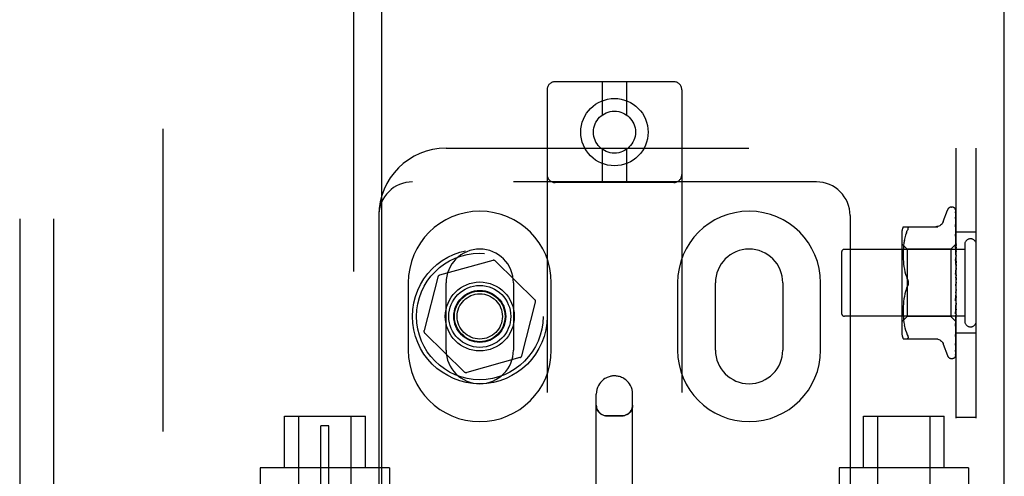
# Model space of a CAD drawing. Header units: inches. Extents: x 0 to 204, y 0 to 132.
# Tile 47 of 112: x 91.95 to 95.6, y 50.82 to 52.52. Entities that reach past the tile are written whole.
import ezdxf

# ---------------------------------------------------------------- set-up
doc = ezdxf.new("R2010")
doc.units = ezdxf.units.IN
doc.header["$LTSCALE"] = 11.243375
doc.header["$MEASUREMENT"] = 0
doc.linetypes.add('HIDDEN', pattern=[0.2, 0.1, -0.1])
doc.layers.get('0').update_dxf_attribs({"linetype": 'CONTINUOUS'})
for name, color, linetype in [('DEFAULT_2', 8, 'HIDDEN'), ('DOOR_ASSEMBLY', 7, 'CONTINUOUS'), ('SUBPANEL', 7, 'CONTINUOUS')]:
    doc.layers.add(name, color=color, linetype=linetype)

msp = doc.modelspace()

# ---------------------------------------------------------------- linework, layer by layer
at = {"color": 3, "linetype": 'Continuous'}
msp.add_line((95.6013, 9.3936), (95.6013, 89.1856), dxfattribs=at)
at = {"layer": 'DEFAULT_2', "color": 8, "linetype": 'HIDDEN'}
for p, q in [((92.4763, 85.8416), (92.4763, 12.7376)), ((94.3736, 52.2868), (93.9336, 52.2868)), ((94.1086, 52.2868), (94.1086, 52.163)), ((94.1986, 52.2868), (94.1986, 52.163)), ((93.9036, 52.2568), (93.9036, 46.7563)), ((94.4036, 52.2568), (94.4036, 46.7563)), ((93.5286, 52.0396), (95.4973, 52.0396)), ((94.1086, 52.0355), (94.1086, 51.9118)), ((94.1986, 52.0355), (94.1986, 51.9118)), ((95.4223, 46.5396), (95.4223, 52.0396)), ((95.4973, 46.5396), (95.4973, 52.0396)), ((94.9036, 51.9146), (93.4036, 51.9146)), ((94.3736, 51.9118), (93.9336, 51.9118)), ((95.3748, 51.7676), (95.3902, 51.8099)), ((95.4058, 51.8208), (95.4066, 51.8208)), ((95.4197, 51.8112), (95.4215, 51.6824)), ((93.2786, 51.7896), (93.2786, 46.7896)), ((95.0286, 51.7896), (95.0286, 46.7896)), ((95.4196, 51.7837), (95.4197, 51.7833)), ((95.4197, 51.802), (95.4215, 51.6773)), ((95.4197, 51.8002), (95.4215, 51.6772)), ((95.4197, 51.7833), (95.4215, 51.6672)), ((95.4197, 51.7804), (95.4215, 51.667)), ((95.2258, 51.7479), (95.355, 51.7479)), ((95.2412, 51.7333), (95.2425, 51.7361)), ((95.2435, 51.7385), (95.2425, 51.7361)), ((95.4197, 51.7558), (95.4197, 51.7557)), ((95.4204, 51.7498), (95.4197, 51.7558)), ((95.4197, 51.7557), (95.4215, 51.6525)), ((95.4197, 51.7516), (95.4197, 51.7519)), ((95.4197, 51.7518), (95.4215, 51.6521)), ((95.4213, 51.7427), (95.4204, 51.7498)), ((95.2203, 51.7192), (95.2203, 51.36)), ((95.2321, 51.7067), (95.23, 51.6971)), ((95.2346, 51.7161), (95.232, 51.7067)), ((95.2376, 51.7249), (95.2346, 51.716)), ((95.2376, 51.7249), (95.2412, 51.7333)), ((95.4197, 51.7202), (95.4197, 51.7204)), ((95.4197, 51.7204), (95.4215, 51.6337)), ((95.4209, 51.709), (95.4197, 51.7202)), ((95.4197, 51.7156), (95.4215, 51.6333)), ((95.4217, 51.7009), (95.4209, 51.709)), ((95.4223, 51.6946), (95.4217, 51.7009)), ((95.4973, 51.7271), (95.4223, 51.7271)), ((95.4543, 51.6636), (95.0073, 51.6636)), ((95.2403, 51.6648), (95.2203, 51.6848)), ((95.2267, 51.6694), (95.2262, 51.6606)), ((95.2274, 51.6783), (95.2267, 51.6693)), ((95.2285, 51.6876), (95.2274, 51.6782)), ((95.2301, 51.6972), (95.2285, 51.6876)), ((95.4033, 51.6648), (95.2403, 51.6648)), ((95.2403, 51.6648), (95.2403, 51.4143)), ((95.4223, 51.6838), (95.4033, 51.6648)), ((95.4033, 51.6648), (95.4033, 51.4143)), ((95.4197, 51.6782), (95.4197, 51.6785)), ((95.4197, 51.6785), (95.4215, 51.6114)), ((95.4213, 51.6612), (95.4197, 51.6782)), ((95.4197, 51.673), (95.4215, 51.611)), ((95.4215, 51.6824), (95.4215, 51.6825)), ((95.4215, 51.6824), (95.4215, 51.6824)), ((95.4223, 51.6803), (95.4215, 51.6773)), ((95.4215, 51.6772), (95.4215, 51.6773)), ((95.4215, 51.6773), (95.4215, 51.6772)), ((95.4223, 51.6717), (95.4215, 51.6672)), ((95.4215, 51.667), (95.4215, 51.6672)), ((95.4215, 51.6672), (95.4215, 51.667)), ((95.4223, 51.6634), (95.4215, 51.667)), ((95.4543, 51.6816), (95.4543, 51.3976)), ((94.9973, 51.6536), (94.9973, 51.4256)), ((95.2259, 51.6524), (95.2258, 51.6439)), ((95.2258, 51.6441), (95.2259, 51.6355)), ((95.2262, 51.6607), (95.2259, 51.6522)), ((95.2259, 51.6357), (95.2262, 51.6269)), ((95.2262, 51.6271), (95.2267, 51.618)), ((95.4197, 51.6312), (95.4197, 51.6315)), ((95.4197, 51.6315), (95.4215, 51.5865)), ((95.4197, 51.6312), (95.4223, 51.6017)), ((95.4223, 51.6501), (95.4213, 51.6612)), ((95.4223, 51.6584), (95.4215, 51.6525)), ((95.4215, 51.6525), (95.4215, 51.6522)), ((95.4215, 51.6521), (95.4215, 51.6525)), ((95.4223, 51.6471), (95.4215, 51.6522)), ((95.4223, 51.6408), (95.4215, 51.6338)), ((95.4215, 51.6333), (95.4215, 51.6338)), ((95.4215, 51.6337), (95.4215, 51.6333)), ((95.4223, 51.6269), (95.4215, 51.6333)), ((93.7019, 51.6227), (93.5044, 51.5676)), ((93.858, 51.4768), (93.7115, 51.6202)), ((95.2267, 51.6182), (95.2275, 51.6089)), ((95.2274, 51.6091), (95.2286, 51.5996)), ((95.2286, 51.5998), (95.2301, 51.5902)), ((95.2301, 51.5903), (95.232, 51.5808)), ((95.4197, 51.6255), (95.4215, 51.586)), ((95.4223, 51.6195), (95.4215, 51.6116)), ((95.4215, 51.6113), (95.4215, 51.6116)), ((95.4215, 51.6114), (95.4215, 51.6111)), ((95.4215, 51.611), (95.4215, 51.6113)), ((95.4223, 51.6036), (95.4215, 51.6111)), ((95.4223, 51.5953), (95.4215, 51.5868)), ((93.4975, 51.5605), (93.4465, 51.362)), ((95.232, 51.5809), (95.2345, 51.5716)), ((95.2345, 51.5717), (95.2376, 51.5628)), ((95.2376, 51.5628), (95.2412, 51.5542)), ((95.4197, 51.581), (95.4223, 51.551)), ((95.4197, 51.5745), (95.4207, 51.5664)), ((95.4215, 51.586), (95.4215, 51.5868)), ((95.4215, 51.5865), (95.4215, 51.5863)), ((95.4223, 51.578), (95.4215, 51.5863)), ((95.4223, 51.5691), (95.4215, 51.5603)), ((93.3879, 51.5396), (93.3879, 51.2896)), ((93.5286, 51.2896), (93.5286, 51.5396)), ((93.7786, 51.5396), (93.7786, 51.2896)), ((93.9192, 51.2896), (93.9192, 51.5396)), ((94.3879, 51.5396), (94.3879, 51.2896)), ((94.5286, 51.2896), (94.5286, 51.5396)), ((94.7786, 51.5396), (94.7786, 51.2896)), ((94.9192, 51.2896), (94.9192, 51.5396)), ((95.2376, 51.5164), (95.2412, 51.525)), ((95.4213, 51.534), (95.4214, 51.5341)), ((95.4214, 51.5341), (95.4215, 51.5342)), ((95.4223, 51.5419), (95.4215, 51.533)), ((95.4215, 51.5343), (95.4216, 51.5344)), ((95.4215, 51.5342), (95.4215, 51.5343)), ((95.4223, 51.5236), (95.4215, 51.5325)), ((95.4223, 51.5361), (95.4221, 51.5357)), ((95.2301, 51.489), (95.2286, 51.4794)), ((95.232, 51.4983), (95.2301, 51.4888)), ((95.2345, 51.5076), (95.232, 51.4982)), ((95.4215, 51.5064), (95.4197, 51.4788)), ((95.4215, 51.5058), (95.4197, 51.4726)), ((95.4197, 51.4728), (95.4223, 51.5027)), ((95.4215, 51.4804), (95.4197, 51.4294)), ((95.4223, 51.5145), (95.4215, 51.506)), ((95.4215, 51.5064), (95.4215, 51.5055)), ((95.4215, 51.5058), (95.4215, 51.506)), ((95.4223, 51.4968), (95.4215, 51.5055)), ((95.4223, 51.4881), (95.4215, 51.4802)), ((95.4215, 51.4804), (95.4215, 51.4797)), ((95.4215, 51.4799), (95.4215, 51.4802)), ((93.8097, 51.2687), (93.8607, 51.4672)), ((95.2259, 51.4437), (95.2258, 51.4351)), ((95.2262, 51.4523), (95.2259, 51.4435)), ((95.2267, 51.4611), (95.2262, 51.4521)), ((95.2275, 51.4702), (95.2267, 51.461)), ((95.2286, 51.4796), (95.2274, 51.4701)), ((95.4215, 51.4799), (95.4197, 51.4237)), ((95.4197, 51.4726), (95.4197, 51.4728)), ((95.4215, 51.4567), (95.4197, 51.3842)), ((95.4215, 51.4562), (95.4197, 51.379)), ((95.4197, 51.4239), (95.4223, 51.4529)), ((95.4223, 51.4715), (95.4215, 51.4797)), ((95.4223, 51.4635), (95.4215, 51.4566)), ((95.4215, 51.4567), (95.4215, 51.4561)), ((95.4215, 51.4562), (95.4215, 51.4566)), ((95.4223, 51.4486), (95.4215, 51.4561)), ((95.4543, 51.4156), (95.0073, 51.4156)), ((95.2403, 51.4143), (95.2203, 51.3943)), ((95.2258, 51.4352), (95.2259, 51.4268)), ((95.2259, 51.4269), (95.2262, 51.4184)), ((95.2262, 51.4186), (95.2267, 51.4098)), ((95.2267, 51.4099), (95.2274, 51.4009)), ((95.4033, 51.4143), (95.2403, 51.4143)), ((95.4216, 51.3961), (95.4033, 51.4143)), ((95.4215, 51.436), (95.4197, 51.3446)), ((95.4215, 51.4356), (95.4197, 51.3402)), ((95.4197, 51.4237), (95.4197, 51.4239)), ((95.4215, 51.4191), (95.4197, 51.312)), ((95.4215, 51.4188), (95.4197, 51.3086)), ((95.4223, 51.4417), (95.4215, 51.4359)), ((95.4215, 51.436), (95.4215, 51.4356)), ((95.4215, 51.4356), (95.4215, 51.4359)), ((95.4223, 51.4291), (95.4215, 51.4356)), ((95.4223, 51.4234), (95.4215, 51.419)), ((95.4215, 51.4191), (95.4215, 51.4187)), ((95.4215, 51.4188), (95.4215, 51.419)), ((95.4223, 51.4135), (95.4215, 51.4187)), ((95.4223, 51.4093), (95.4215, 51.4065)), ((95.2274, 51.401), (95.2285, 51.3916)), ((95.2285, 51.3916), (95.2301, 51.382)), ((95.23, 51.3821), (95.2321, 51.3725)), ((95.232, 51.3725), (95.2346, 51.3631)), ((95.4215, 51.4065), (95.4197, 51.2877)), ((95.4215, 51.4063), (95.4197, 51.2854)), ((95.4215, 51.3988), (95.4197, 51.2714)), ((95.4197, 51.379), (95.4197, 51.3792)), ((95.4213, 51.3955), (95.4223, 51.4062)), ((95.4215, 51.4065), (95.4215, 51.4063)), ((95.4215, 51.4063), (95.4215, 51.4065)), ((95.4223, 51.4025), (95.4215, 51.4063)), ((95.4215, 51.3988), (95.4215, 51.3986)), ((95.4215, 51.3987), (95.4215, 51.3987)), ((95.4223, 51.3954), (95.4215, 51.3961)), ((95.4215, 51.3961), (95.4215, 51.3961)), ((93.4492, 51.3523), (93.5956, 51.2089)), ((95.2346, 51.3632), (95.2376, 51.3543)), ((95.2376, 51.3543), (95.2412, 51.3458)), ((95.4197, 51.3402), (95.4197, 51.3402)), ((95.4209, 51.3507), (95.4217, 51.3583)), ((95.4217, 51.3583), (95.4223, 51.3643)), ((95.4973, 51.3521), (95.4223, 51.3521)), ((95.2258, 51.3313), (95.355, 51.3313)), ((95.2425, 51.3314), (95.2412, 51.3313)), ((95.3748, 51.3116), (95.3902, 51.2693)), ((95.4197, 51.3084), (95.4204, 51.3138)), ((95.4197, 51.312), (95.4197, 51.3118)), ((95.4197, 51.3086), (95.4197, 51.3085)), ((95.4197, 51.3085), (95.4197, 51.3084)), ((93.8027, 51.2615), (93.6053, 51.2064)), ((95.418, 51.2629), (95.418, 51.2629)), ((95.4197, 51.2854), (95.4196, 51.2847)), ((95.4058, 51.2583), (95.4066, 51.2583)), ((94.0861, 50.0166), (94.0861, 51.1262)), ((94.2211, 50.0166), (94.2211, 51.1262)), ((92.9286, 51.0446), (93.2286, 51.0446)), ((92.9286, 50.8516), (92.9286, 51.0446)), ((92.9811, 50.6021), (92.9811, 51.0446)), ((93.1761, 50.6021), (93.1761, 51.0446)), ((93.2286, 50.8516), (93.2286, 51.0446)), ((94.1261, 51.0455), (94.1811, 51.0455)), ((95.0786, 51.0446), (95.3786, 51.0446)), ((95.0786, 50.8516), (95.0786, 51.0446)), ((95.1311, 50.6021), (95.1311, 51.0446)), ((95.3261, 50.6021), (95.3261, 51.0446)), ((95.3786, 50.8516), (95.3786, 51.0446)), ((93.0936, 51.0086), (93.0636, 51.0086)), ((93.0636, 50.7586), (93.0636, 51.0086)), ((93.0936, 50.7586), (93.0936, 51.0086)), ((95.4973, 51.0396), (95.4223, 51.0396)), ((93.3186, 50.8516), (92.8386, 50.8516)), ((92.8386, 50.8516), (92.8386, 50.6021)), ((93.3186, 50.8516), (93.3186, 50.7896)), ((95.4686, 50.8516), (94.9886, 50.8516)), ((94.9886, 50.8516), (94.9886, 50.7896)), ((95.4686, 50.8516), (95.4686, 50.6021))]:
    msp.add_line(p, q, dxfattribs=at)
for points in [[(95.4189, 51.8134), (95.4189, 51.8135), (95.4188, 51.8135), (95.4189, 51.8135), (95.419, 51.8133), (95.4191, 51.8131), (95.4193, 51.8127), (95.4194, 51.8122), (95.4196, 51.8117), (95.4196, 51.8111), (95.4197, 51.8106)], [(95.4223, 51.8074), (95.4222, 51.8076), (95.422, 51.8083), (95.4217, 51.8089), (95.4214, 51.8095), (95.4211, 51.8101), (95.4208, 51.8106), (95.4205, 51.8112), (95.4202, 51.8116), (95.4199, 51.8121), (95.4196, 51.8125), (95.4194, 51.8128), (95.4189, 51.8134)], [(95.419, 51.8139), (95.4191, 51.8136), (95.4193, 51.8131), (95.4195, 51.8125), (95.4196, 51.8119), (95.4197, 51.8112)], [(95.4223, 51.8041), (95.4219, 51.8058), (95.4215, 51.8074), (95.421, 51.8089), (95.4205, 51.8104), (95.42, 51.8118), (95.4194, 51.8131), (95.419, 51.8139)], [(95.4223, 51.8098), (95.4219, 51.8108), (95.4215, 51.8116), (95.4215, 51.8118)], [(95.4195, 51.8014), (95.4195, 51.8015), (95.4194, 51.8016), (95.4194, 51.8016), (95.4195, 51.8015), (95.4195, 51.8013), (95.4196, 51.801), (95.4197, 51.8005), (95.4197, 51.8002)], [(95.4195, 51.8031), (95.4196, 51.8029), (95.4196, 51.8024), (95.4197, 51.802)], [(95.4223, 51.7892), (95.422, 51.791), (95.4216, 51.7932), (95.4212, 51.7955), (95.4208, 51.7976), (95.4203, 51.7997), (95.4199, 51.8017), (95.4195, 51.8031)], [(95.4198, 51.8009), (95.4196, 51.8012), (95.4195, 51.8014)], [(95.4223, 51.7654), (95.4221, 51.7674), (95.4217, 51.7703), (95.4213, 51.7732), (95.4208, 51.7761), (95.4204, 51.7789), (95.42, 51.7818), (95.4196, 51.7837)], [(95.4197, 51.7808), (95.4196, 51.7808), (95.4196, 51.7809), (95.4196, 51.7808), (95.4197, 51.7806), (95.4197, 51.7804)], [(95.4202, 51.7795), (95.42, 51.78), (95.4198, 51.7804), (95.4197, 51.7807), (95.4197, 51.7808)], [(95.4223, 51.7957), (95.4222, 51.7959), (95.422, 51.7966), (95.4217, 51.7972), (95.4214, 51.7979), (95.4211, 51.7985), (95.4208, 51.799), (95.4206, 51.7996), (95.4203, 51.8001), (95.4198, 51.8009)], [(95.4223, 51.7748), (95.4221, 51.7753), (95.4218, 51.7761), (95.4215, 51.7769), (95.4211, 51.7776), (95.4208, 51.7783), (95.4202, 51.7795)], [(95.2412, 51.7479), (95.2425, 51.7477), (95.2435, 51.7472), (95.2441, 51.7464), (95.2445, 51.7453), (95.2447, 51.744)], [(95.2435, 51.7385), (95.2441, 51.7406), (95.2445, 51.7425), (95.2447, 51.744)], [(95.3746, 51.7671), (95.3738, 51.7652), (95.3721, 51.7619), (95.37, 51.7589), (95.3675, 51.7561), (95.3646, 51.7537), (95.3615, 51.7517), (95.3581, 51.75), (95.3545, 51.7489), (95.3509, 51.7482), (95.3472, 51.7479)], [(95.4223, 51.7454), (95.4221, 51.7461), (95.4217, 51.747), (95.4214, 51.7478), (95.421, 51.7486), (95.4207, 51.7493), (95.4204, 51.7499), (95.4201, 51.7505), (95.4199, 51.7511), (95.4198, 51.7515), (95.4197, 51.7516)], [(95.4223, 51.7335), (95.4221, 51.7357), (95.4213, 51.7427)], [(95.4208, 51.7122), (95.4205, 51.7129), (95.4202, 51.7136), (95.42, 51.7142), (95.4198, 51.7147), (95.4197, 51.7151), (95.4197, 51.7154), (95.4197, 51.7156)], [(95.4223, 51.7088), (95.4221, 51.7092), (95.4218, 51.71), (95.4215, 51.7108), (95.4208, 51.7122)], [(95.4216, 51.6676), (95.4209, 51.6691), (95.4206, 51.6698), (95.4203, 51.6706), (95.42, 51.6712), (95.4198, 51.6719), (95.4197, 51.6724), (95.4197, 51.6729), (95.4197, 51.673)], [(95.4223, 51.6838), (95.4221, 51.6835), (95.4219, 51.6832), (95.4217, 51.6828), (95.4215, 51.6825)], [(95.4223, 51.6835), (95.422, 51.6832), (95.4218, 51.6829), (95.4217, 51.6827), (95.4216, 51.6825), (95.4215, 51.6824), (95.4215, 51.6824)], [(95.4223, 51.6828), (95.422, 51.6826), (95.4218, 51.6825), (95.4217, 51.6824), (95.4216, 51.6823), (95.4215, 51.6824), (95.4215, 51.6824)], [(95.4223, 51.682), (95.4221, 51.6822), (95.4219, 51.6823), (95.4217, 51.6824), (95.4215, 51.6824)], [(95.4223, 51.6789), (95.422, 51.6785), (95.4218, 51.6781), (95.4217, 51.6778), (95.4216, 51.6775), (95.4215, 51.6773), (95.4215, 51.6773)], [(95.4223, 51.677), (95.422, 51.6769), (95.4218, 51.6769), (95.4217, 51.6769), (95.4216, 51.677), (95.4215, 51.6772)], [(95.4223, 51.6751), (95.4221, 51.6757), (95.4219, 51.6762), (95.4217, 51.6767), (95.4215, 51.6772)], [(95.4223, 51.6693), (95.422, 51.6688), (95.4218, 51.6684), (95.4217, 51.6679), (95.4216, 51.6676), (95.4215, 51.6673), (95.4215, 51.6672)], [(95.4223, 51.6662), (95.422, 51.6663), (95.4218, 51.6663), (95.4217, 51.6665), (95.4216, 51.6667), (95.4215, 51.667)], [(95.4223, 51.6661), (95.422, 51.6669), (95.4216, 51.6676)], [(95.4223, 51.655), (95.422, 51.6545), (95.4218, 51.6539), (95.4217, 51.6534), (95.4216, 51.653), (95.4215, 51.6526), (95.4215, 51.6525)], [(95.4223, 51.6509), (95.422, 51.651), (95.4218, 51.6512), (95.4217, 51.6515), (95.4216, 51.6518), (95.4215, 51.6521)], [(95.4223, 51.6365), (95.422, 51.6359), (95.4218, 51.6354), (95.4217, 51.6348), (95.4216, 51.6343), (95.4215, 51.6338), (95.4215, 51.6337)], [(95.4223, 51.6315), (95.422, 51.6318), (95.4218, 51.6321), (95.4217, 51.6324), (95.4216, 51.6328), (95.4215, 51.6333)], [(95.4223, 51.6189), (95.4222, 51.6191), (95.4219, 51.6197), (95.4216, 51.6203), (95.4213, 51.6209), (95.421, 51.6215), (95.4206, 51.6222), (95.4203, 51.6228), (95.4201, 51.6235), (95.4199, 51.6242), (95.4197, 51.6249), (95.4197, 51.6255)], [(95.4223, 51.6146), (95.422, 51.614), (95.4218, 51.6134), (95.4217, 51.6128), (95.4216, 51.6122), (95.4215, 51.6116), (95.4215, 51.6114)], [(95.4223, 51.6088), (95.4221, 51.6091), (95.4219, 51.6095), (95.4217, 51.6099), (95.4216, 51.6104), (95.4215, 51.6108), (95.4215, 51.611)], [(95.4223, 51.5899), (95.422, 51.5893), (95.4218, 51.5887), (95.4217, 51.588), (95.4216, 51.5874), (95.4215, 51.5868), (95.4215, 51.5865)], [(95.2412, 51.5542), (95.2418, 51.5529), (95.2423, 51.5516), (95.2429, 51.5502), (95.2433, 51.5487)], [(95.2447, 51.5396), (95.2446, 51.542), (95.2443, 51.5444), (95.2438, 51.5469), (95.2431, 51.5494), (95.2423, 51.5518), (95.2412, 51.5542)], [(95.4223, 51.5692), (95.4222, 51.5693), (95.422, 51.5697), (95.4217, 51.5701), (95.4215, 51.5704), (95.4212, 51.5708), (95.4209, 51.5713), (95.4207, 51.5717), (95.4204, 51.5722), (95.4201, 51.5728), (95.4199, 51.5735), (95.4198, 51.5741), (95.4197, 51.5746)], [(95.4207, 51.5664), (95.4213, 51.5613), (95.4216, 51.5591)], [(95.4223, 51.5836), (95.422, 51.584), (95.4218, 51.5845), (95.4217, 51.5851), (95.4216, 51.5856), (95.4215, 51.586)], [(95.4223, 51.5634), (95.422, 51.5628), (95.4218, 51.5622), (95.4217, 51.5616), (95.4216, 51.561), (95.4215, 51.5603), (95.4215, 51.5597)], [(95.4216, 51.5591), (95.4215, 51.5597), (95.4215, 51.5603)], [(95.4223, 51.5568), (95.422, 51.5573), (95.4218, 51.5579), (95.4217, 51.5585), (95.4216, 51.5591)], [(95.2412, 51.525), (95.2376, 51.5164), (95.2345, 51.5075)], [(95.2412, 51.525), (95.2423, 51.5274), (95.2431, 51.5298), (95.2438, 51.5323), (95.2443, 51.5348), (95.2446, 51.5372), (95.2447, 51.5396)], [(95.2447, 51.5396), (95.2446, 51.5377), (95.2444, 51.5358), (95.2441, 51.5338), (95.2437, 51.5319), (95.2432, 51.5301), (95.2426, 51.5283), (95.2419, 51.5266), (95.2412, 51.525)], [(95.2437, 51.5472), (95.2441, 51.5457), (95.2443, 51.5442), (95.2445, 51.5426), (95.2446, 51.5411), (95.2447, 51.5396)], [(95.4208, 51.5333), (95.4206, 51.533), (95.4203, 51.5326), (95.4201, 51.5321), (95.4199, 51.5316), (95.4198, 51.531), (95.4197, 51.5304), (95.4197, 51.5298), (95.4197, 51.5292)], [(95.4221, 51.5357), (95.4219, 51.5353), (95.4217, 51.5348), (95.4214, 51.5344), (95.4212, 51.534), (95.421, 51.5336), (95.4208, 51.5333)], [(95.4215, 51.5343), (95.4215, 51.5342), (95.4214, 51.5342), (95.4213, 51.534), (95.4212, 51.5338), (95.421, 51.5336), (95.4208, 51.5333)], [(95.4208, 51.5333), (95.4208, 51.5334), (95.4209, 51.5335), (95.421, 51.5336), (95.4211, 51.5337)], [(95.4211, 51.5338), (95.4212, 51.5339), (95.4213, 51.5339)], [(95.4221, 51.5357), (95.422, 51.5355), (95.4218, 51.5349), (95.4217, 51.5343), (95.4216, 51.5337), (95.4215, 51.5331), (95.4215, 51.5325)], [(95.4223, 51.5294), (95.422, 51.53), (95.4218, 51.5306), (95.4217, 51.5312), (95.4216, 51.5318), (95.4215, 51.5324), (95.4215, 51.533)], [(95.4216, 51.5344), (95.4217, 51.5344), (95.4218, 51.5345), (95.4219, 51.5346), (95.422, 51.5348), (95.4221, 51.5349), (95.4222, 51.5351), (95.4223, 51.5352)], [(95.4197, 51.4788), (95.4197, 51.4789), (95.4198, 51.4795), (95.4199, 51.4802), (95.4202, 51.4809), (95.4204, 51.4815), (95.4207, 51.4821), (95.421, 51.4826), (95.4213, 51.4832), (95.4219, 51.4841)], [(95.4223, 51.5088), (95.422, 51.5083), (95.4218, 51.5078), (95.4217, 51.5073), (95.4216, 51.5067), (95.4215, 51.5064)], [(95.4223, 51.5023), (95.422, 51.503), (95.4218, 51.5036), (95.4217, 51.5042), (95.4216, 51.5048), (95.4215, 51.5054), (95.4215, 51.5058)], [(95.4223, 51.4827), (95.422, 51.4823), (95.4218, 51.4819), (95.4217, 51.4814), (95.4216, 51.4809), (95.4215, 51.4804)], [(95.4219, 51.4841), (95.4222, 51.4847), (95.4223, 51.4849)], [(95.4223, 51.4766), (95.422, 51.4773), (95.4218, 51.4779), (95.4217, 51.4785), (95.4216, 51.4791), (95.4215, 51.4797), (95.4215, 51.4799)], [(95.4223, 51.4587), (95.422, 51.4583), (95.4218, 51.458), (95.4217, 51.4576), (95.4216, 51.4571), (95.4215, 51.4567)], [(95.4223, 51.4532), (95.422, 51.4538), (95.4218, 51.4544), (95.4217, 51.455), (95.4216, 51.4556), (95.4215, 51.4561), (95.4215, 51.4562)], [(95.4197, 51.4294), (95.4197, 51.4295), (95.4197, 51.4301), (95.4199, 51.4307), (95.4201, 51.4314), (95.4204, 51.4321), (95.4207, 51.4329), (95.421, 51.4336)], [(95.421, 51.4336), (95.4217, 51.4349), (95.422, 51.4356), (95.4223, 51.4362)], [(95.4223, 51.4375), (95.422, 51.4373), (95.4218, 51.4371), (95.4217, 51.4368), (95.4216, 51.4364), (95.4215, 51.436)], [(95.4223, 51.4329), (95.422, 51.4335), (95.4218, 51.434), (95.4217, 51.4346), (95.4216, 51.4351), (95.4215, 51.4355), (95.4215, 51.4356)], [(95.4223, 51.4201), (95.422, 51.42), (95.4218, 51.4198), (95.4217, 51.4196), (95.4216, 51.4194), (95.4215, 51.4191)], [(95.4223, 51.4165), (95.422, 51.417), (95.4218, 51.4175), (95.4217, 51.4179), (95.4216, 51.4183), (95.4215, 51.4187), (95.4215, 51.4188)], [(95.4223, 51.4069), (95.422, 51.407), (95.4218, 51.407), (95.4217, 51.4069), (95.4216, 51.4067), (95.4215, 51.4065)], [(95.4215, 51.3961), (95.4197, 51.267), (95.4196, 51.2666), (95.4196, 51.2662), (95.4195, 51.2658), (95.4195, 51.2655), (95.4193, 51.2651), (95.4192, 51.2648), (95.4191, 51.2645), (95.4189, 51.2642), (95.4188, 51.2639), (95.4186, 51.2636), (95.4184, 51.2634), (95.4183, 51.2632), (95.4181, 51.263), (95.418, 51.2629), (95.418, 51.2629), (95.418, 51.2629)], [(95.4197, 51.3792), (95.42, 51.3824), (95.4213, 51.3955)], [(95.4197, 51.3842), (95.4197, 51.3845), (95.4198, 51.3849), (95.4199, 51.3855), (95.4202, 51.3862), (95.4205, 51.3869), (95.4208, 51.3877)], [(95.4208, 51.3877), (95.4215, 51.3893), (95.4219, 51.3901), (95.4223, 51.3909), (95.4223, 51.3911)], [(95.4223, 51.4045), (95.422, 51.4049), (95.4218, 51.4053), (95.4217, 51.4057), (95.4216, 51.406), (95.4215, 51.4063), (95.4215, 51.4063)], [(95.4223, 51.4), (95.4221, 51.3996), (95.4219, 51.3993), (95.4217, 51.399), (95.4215, 51.3987)], [(95.4223, 51.3986), (95.422, 51.3988), (95.4218, 51.3989), (95.4217, 51.3989), (95.4216, 51.3989), (95.4215, 51.3988)], [(95.4223, 51.3973), (95.422, 51.3977), (95.4218, 51.398), (95.4217, 51.3983), (95.4216, 51.3985), (95.4215, 51.3987), (95.4215, 51.3987)], [(95.4223, 51.3965), (95.4221, 51.397), (95.4219, 51.3975), (95.4217, 51.3981), (95.4215, 51.3986)], [(95.4223, 51.3956), (95.4221, 51.3957), (95.4219, 51.3958), (95.4217, 51.3959), (95.4215, 51.3961)], [(95.2412, 51.3458), (95.2425, 51.3431), (95.2435, 51.3406), (95.2441, 51.3385), (95.2445, 51.3367), (95.2447, 51.3352)], [(95.2425, 51.3314), (95.2435, 51.332), (95.2441, 51.3328), (95.2445, 51.3339), (95.2447, 51.3352)], [(95.4197, 51.3403), (95.42, 51.343), (95.4209, 51.3507)], [(95.4197, 51.3446), (95.4197, 51.3446), (95.4197, 51.3449), (95.4198, 51.3452), (95.42, 51.3457), (95.4202, 51.3463), (95.4205, 51.3469), (95.4208, 51.3476), (95.4214, 51.3491)], [(95.4214, 51.3491), (95.4218, 51.3499), (95.4221, 51.3507), (95.4223, 51.3512)], [(95.3472, 51.3313), (95.3509, 51.331), (95.3545, 51.3303), (95.3581, 51.3291), (95.3615, 51.3275), (95.3646, 51.3255), (95.3675, 51.323), (95.37, 51.3203), (95.3721, 51.3172), (95.3738, 51.314), (95.3746, 51.3121)], [(95.4196, 51.2847), (95.4199, 51.2863), (95.4204, 51.2888), (95.4208, 51.2912), (95.4212, 51.2938), (95.4217, 51.2963), (95.4221, 51.299), (95.4223, 51.3008)], [(95.4197, 51.3118), (95.4197, 51.3119), (95.4197, 51.3121), (95.4199, 51.3124), (95.42, 51.3128), (95.4203, 51.3134), (95.4206, 51.314), (95.4209, 51.3146), (95.4212, 51.3154), (95.4216, 51.3161), (95.4219, 51.317), (95.4222, 51.3179), (95.4223, 51.3181)], [(95.4204, 51.3138), (95.4209, 51.317), (95.4213, 51.3203), (95.4217, 51.3235), (95.4221, 51.3267), (95.4223, 51.3288)], [(95.4179, 51.2627), (95.4187, 51.2635), (95.4196, 51.2647), (95.4203, 51.2658), (95.4209, 51.267), (95.4214, 51.2682), (95.4219, 51.2695), (95.4223, 51.271)], [(95.418, 51.2629), (95.4182, 51.263), (95.4183, 51.2632)], [(95.4183, 51.2632), (95.4184, 51.2633), (95.4186, 51.2635), (95.4187, 51.2636), (95.4189, 51.2638), (95.419, 51.264), (95.4192, 51.2641), (95.4194, 51.2643), (95.4195, 51.2646), (95.4197, 51.2648), (95.4199, 51.265), (95.42, 51.2653), (95.4202, 51.2655), (95.4204, 51.2658), (95.4206, 51.266), (95.4208, 51.2663), (95.4209, 51.2666), (95.4211, 51.2669), (95.4213, 51.2672), (95.4215, 51.2676), (95.4216, 51.2679), (95.4218, 51.2682), (95.4219, 51.2686), (95.4221, 51.2689), (95.4222, 51.2693), (95.4223, 51.2695)], [(95.4197, 51.2725), (95.4196, 51.2721), (95.4196, 51.2716), (95.4195, 51.2711), (95.4193, 51.2708), (95.4193, 51.2706), (95.4192, 51.2705)], [(95.4192, 51.2705), (95.4192, 51.2705), (95.4192, 51.2705), (95.4193, 51.2707), (95.4195, 51.2709), (95.42, 51.2717)], [(95.4194, 51.2696), (95.4197, 51.2707), (95.4202, 51.2724), (95.4207, 51.2741), (95.4212, 51.2759), (95.4216, 51.2777), (95.422, 51.2797), (95.4223, 51.2813)], [(95.4197, 51.2714), (95.4196, 51.2708), (95.4195, 51.2702), (95.4194, 51.2697), (95.4194, 51.2697)], [(95.4196, 51.2869), (95.4196, 51.2869), (95.4195, 51.2868), (95.4196, 51.2869), (95.4197, 51.2871), (95.4198, 51.2874), (95.42, 51.2878), (95.4206, 51.2889)], [(95.4197, 51.2877), (95.4197, 51.2874), (95.4196, 51.2871), (95.4196, 51.2869)], [(95.42, 51.2717), (95.4203, 51.2722), (95.4206, 51.2727), (95.4209, 51.2733), (95.4212, 51.2739), (95.4215, 51.2745), (95.4218, 51.2752), (95.4221, 51.2759), (95.4223, 51.2765)], [(95.4206, 51.2889), (95.4209, 51.2895), (95.4212, 51.2901), (95.4215, 51.2908), (95.4218, 51.2915), (95.4221, 51.2922), (95.4223, 51.2929)], [(94.2211, 51.1262), (94.2205, 51.135), (94.2189, 51.1433), (94.2164, 51.1509), (94.2132, 51.1578), (94.2097, 51.1637), (94.2059, 51.1688), (94.2019, 51.1733), (94.1977, 51.1773), (94.1933, 51.1807), (94.1889, 51.1837), (94.1846, 51.1861), (94.1803, 51.1881), (94.1763, 51.1897), (94.1723, 51.191), (94.1686, 51.192), (94.165, 51.1927), (94.1616, 51.1932), (94.1585, 51.1935), (94.1554, 51.1936), (94.1524, 51.1937), (94.1495, 51.1936), (94.1465, 51.1933), (94.1435, 51.1929), (94.1404, 51.1924), (94.1371, 51.1916), (94.1335, 51.1906), (94.1298, 51.1894), (94.126, 51.1878), (94.1219, 51.1858), (94.1177, 51.1834), (94.1135, 51.1805), (94.1093, 51.1771), (94.1052, 51.1733), (94.1013, 51.1688), (94.0975, 51.1638), (94.094, 51.1579), (94.0908, 51.151), (94.0883, 51.1433), (94.0866, 51.135), (94.0861, 51.1262)], [(94.0861, 51.0855), (94.0864, 51.0803), (94.0874, 51.0752), (94.0891, 51.0702), (94.0914, 51.0655), (94.0943, 51.0612), (94.0978, 51.0572), (94.1017, 51.0538), (94.1061, 51.0509), (94.1108, 51.0486), (94.1157, 51.0469), (94.1208, 51.0459), (94.1261, 51.0455)], [(94.1261, 51.0449), (94.1213, 51.0451), (94.1166, 51.0459), (94.112, 51.0474), (94.1074, 51.0494), (94.1031, 51.052), (94.0991, 51.0552), (94.0954, 51.0589), (94.0923, 51.0632), (94.0897, 51.068), (94.0877, 51.0731), (94.0865, 51.0786), (94.0861, 51.0844)], [(94.1811, 51.0455), (94.1863, 51.0459), (94.1914, 51.0469), (94.1964, 51.0486), (94.201, 51.0509), (94.2054, 51.0538), (94.2093, 51.0572), (94.2128, 51.0612), (94.2157, 51.0655), (94.218, 51.0702), (94.2197, 51.0752), (94.2207, 51.0803), (94.2211, 51.0855)], [(94.2211, 51.0844), (94.2206, 51.0786), (94.2194, 51.0731), (94.2175, 51.068), (94.2149, 51.0632), (94.2117, 51.0589), (94.2081, 51.0552), (94.204, 51.052), (94.1997, 51.0494), (94.1952, 51.0474), (94.1905, 51.0459), (94.1858, 51.0451), (94.1811, 51.0449)]]:
    msp.add_lwpolyline(points, dxfattribs=at)
for centre, radius in [((94.1536, 52.0993), 0.125), ((94.1536, 52.0993), 0.078), ((93.6536, 51.4146), 0.25), ((93.6536, 51.4146), 0.235), ((93.6536, 51.4146), 0.128), ((93.6536, 51.4146), 0.115), ((93.6536, 51.4146), 0.0965), ((93.6536, 51.4146), 0.095), ((93.6536, 51.4146), 0.094), ((93.6536, 51.4146), 0.084)]:
    msp.add_circle(centre, radius, dxfattribs=at)
for centre, radius, start, end in [((93.9336, 52.2568), 0.03, 90, 180), ((94.3736, 52.2568), 0.03, 0, 90), ((93.5286, 51.7896), 0.25, 90, 180), ((93.9336, 51.9418), 0.03, 180, 270), ((94.3736, 51.9418), 0.03, 270, 360), ((93.4036, 51.7896), 0.125, 90, 180), ((94.9036, 51.7896), 0.125, 0, 90), ((95.4058, 51.8042), 0.0167, 90, 160), ((95.4066, 51.8042), 0.0167, 27.1488, 90), ((93.6536, 51.5396), 0.2656, 0, 180), ((94.6536, 51.5396), 0.2656, 0, 180), ((95.2979, 51.7192), 0.0776, 157.9239, 180), ((95.4758, 51.6816), 0.0215, 0, 180), ((93.6536, 51.5396), 0.125, 0, 180), ((94.6536, 51.5396), 0.125, 0, 180), ((95.0073, 51.6536), 0.01, 90, 180), ((93.7046, 51.6131), 0.01, 45.598, 105.5937), ((93.5071, 51.558), 0.01, 105.5983, 165.5941), ((93.851, 51.4697), 0.01, 345.5987, 45.5935), ((95.0073, 51.4256), 0.01, 180, 270), ((95.4758, 51.3976), 0.0215, 180, 360), ((93.4561, 51.3595), 0.01, 165.5987, 225.5935), ((95.2979, 51.36), 0.0776, 180, 202.0761), ((93.6536, 51.2896), 0.2656, 180, 360), ((93.6536, 51.2896), 0.125, 180, 360), ((93.8, 51.2712), 0.01, 285.5983, 345.5941), ((94.6536, 51.2896), 0.2656, 180, 360), ((94.6536, 51.2896), 0.125, 180, 360), ((95.4058, 51.275), 0.0167, 200, 270), ((95.4066, 51.275), 0.0167, 270, 312.2353), ((93.6026, 51.2161), 0.01, 225.598, 285.5937)]:
    msp.add_arc(centre, radius, start, end, dxfattribs=at)
msp.add_ellipse((94.1536, 51.0443), major_axis=(0.0675, 0), ratio=0.009135, start_param=7.434368, end_param=8.273595, dxfattribs=at)
at = {"layer": 'DOOR_ASSEMBLY', "color": 8, "linetype": 'HIDDEN'}
msp.add_line((93.1848, 86.4356), (93.1848, 12.1436), dxfattribs=at)
at = {"layer": 'DOOR_ASSEMBLY', "color": 3, "linetype": 'Continuous'}
msp.add_line((93.2888, 86.4356), (93.2888, 12.1436), dxfattribs=at)
at = {"layer": 'SUBPANEL', "color": 8, "linetype": 'HIDDEN'}
for p, q in [((91.9451, 83.2583), (91.9451, 15.3208)), ((92.0701, 83.2583), (92.0701, 15.3208))]:
    msp.add_line(p, q, dxfattribs=at)

doc.saveas('drawing.dxf')
